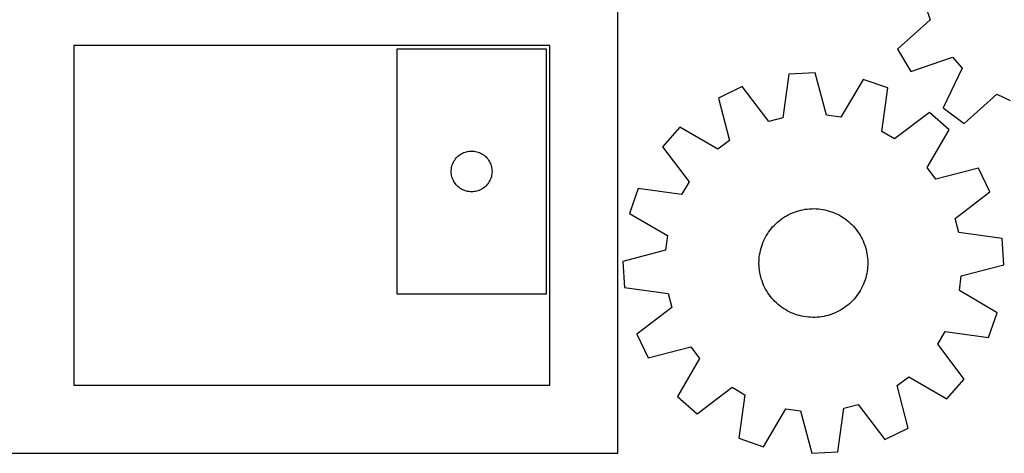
# Model space of a CAD drawing. Header units: millimetres. Extents: x 7 to 1243, y 7 to 1287.
# Tile 2 of 22: x 224 to 659, y 7 to 198. Entities that reach past the tile are written whole.
import ezdxf

# ---------------------------------------------------------------- set-up
doc = ezdxf.new("R2010")
doc.units = ezdxf.units.MM
doc.layers.add('CUT', color=7, linetype='CONTINUOUS', true_color=0x000000)

msp = doc.modelspace()

# ---------------------------------------------------------------- linework, layer by layer
at = {"layer": 'CUT'}
for p, q in [((488.162561, 6.532753), (488.162561, 216.532753)), ((623.81277, 203.965884), (625.946693, 197.900485)), ((625.946693, 197.900485), (611.565483, 184.914985)), ((458.162561, 186.532753), (248.162561, 186.532753)), ((248.162561, 186.532753), (248.162561, 36.532753)), ((390.640929, 184.958899), (390.640929, 76.958899)), ((456.640929, 184.958899), (390.640929, 184.958899)), ((456.640929, 76.958899), (456.640929, 184.958899)), ((458.162561, 36.532753), (458.162561, 186.532753)), ((611.565483, 184.914985), (617.443612, 174.988603)), ((617.443612, 174.988603), (635.743804, 181.356129)), ((635.743804, 181.356129), (640.03642, 176.569048)), ((563.645737, 173.817062), (560.942209, 154.63026)), ((575.161374, 174.50668), (563.645737, 173.817062)), ((580.135385, 155.77965), (575.161374, 174.50668)), ((640.03642, 176.569048), (631.719249, 159.06856)), ((596.345579, 171.596173), (586.505374, 154.904475)), ((607.248546, 167.826453), (596.345579, 171.596173)), ((542.96028, 168.399175), (532.585124, 163.355208)), ((554.722191, 153.001128), (542.96028, 168.399175)), ((604.677409, 148.621462), (607.248546, 167.826453)), ((532.585124, 163.355208), (537.429861, 144.594319)), ((640.948595, 152.147241), (655.419022, 165.033248)), ((655.419022, 165.033248), (661.216818, 162.253275)), ((625.706397, 157.030651), (610.227596, 145.375216)), ((634.336815, 149.375499), (625.706397, 157.030651)), ((631.719249, 159.06856), (640.948595, 152.147241)), ((560.942209, 154.63026), (554.722191, 153.001128)), ((586.505374, 154.904475), (580.135385, 155.77965)), ((515.54759, 150.433752), (507.892438, 141.803333)), ((532.306756, 140.708899), (515.54759, 150.433752)), ((610.227596, 145.375216), (604.677409, 148.621462)), ((624.611963, 132.616333), (634.336815, 149.375499)), ((537.429861, 144.594319), (532.306756, 140.708899)), ((419.140929, 138.753128), (419.660331, 139.030754)), ((419.660331, 139.030754), (420.196778, 139.273815)), ((420.196778, 139.273815), (420.747974, 139.48127)), ((420.747974, 139.48127), (421.311558, 139.652231)), ((421.311558, 139.652231), (421.885116, 139.785966)), ((421.885116, 139.785966), (422.466194, 139.881903)), ((422.466194, 139.881903), (423.052301, 139.939629)), ((423.052301, 139.939629), (423.640929, 139.958899)), ((423.640929, 139.958899), (424.229557, 139.939629)), ((424.229557, 139.939629), (424.815665, 139.881903)), ((424.815665, 139.881903), (425.396742, 139.785966)), ((425.396742, 139.785966), (425.970301, 139.652231)), ((425.970301, 139.652231), (426.533884, 139.48127)), ((426.533884, 139.48127), (427.08508, 139.273815)), ((427.08508, 139.273815), (427.621527, 139.030754)), ((427.621527, 139.030754), (428.140929, 138.753128)), ((507.892438, 141.803333), (519.547873, 126.324533)), ((415.326013, 134.40305), (415.569075, 134.939497)), ((415.569075, 134.939497), (415.846701, 135.458899)), ((415.846701, 135.458899), (416.157703, 135.959031)), ((416.157703, 135.959031), (416.500749, 136.437752)), ((416.500749, 136.437752), (416.874371, 136.893011)), ((416.874371, 136.893011), (417.276968, 137.32286)), ((417.276968, 137.32286), (417.706817, 137.725457)), ((417.706817, 137.725457), (418.162076, 138.099079)), ((418.162076, 138.099079), (418.640797, 138.442125)), ((418.640797, 138.442125), (419.140929, 138.753128)), ((428.140929, 138.753128), (428.641061, 138.442125)), ((428.641061, 138.442125), (429.119782, 138.099079)), ((429.119782, 138.099079), (429.575042, 137.725457)), ((429.575042, 137.725457), (430.00489, 137.32286)), ((430.00489, 137.32286), (430.407488, 136.893011)), ((430.407488, 136.893011), (430.781109, 136.437752)), ((430.781109, 136.437752), (431.124156, 135.959031)), ((431.124156, 135.959031), (431.435158, 135.458899)), ((431.435158, 135.458899), (431.712784, 134.939497)), ((431.712784, 134.939497), (431.955845, 134.40305)), ((414.640929, 130.958899), (414.660199, 131.547527)), ((414.660199, 130.370271), (414.640929, 130.958899)), ((414.660199, 131.547527), (414.717926, 132.133635)), ((414.717926, 129.784163), (414.660199, 130.370271)), ((414.717926, 132.133635), (414.813862, 132.714712)), ((414.813862, 132.714712), (414.947597, 133.28827)), ((414.947597, 133.28827), (415.118558, 133.851854)), ((415.118558, 133.851854), (415.326013, 134.40305)), ((431.955845, 134.40305), (432.1633, 133.851854)), ((432.1633, 133.851854), (432.334262, 133.28827)), ((432.334262, 133.28827), (432.467997, 132.714712)), ((432.467997, 132.714712), (432.563933, 132.133635)), ((432.563933, 132.133635), (432.62166, 131.547527)), ((432.62166, 130.370271), (432.563933, 129.784163)), ((432.62166, 131.547527), (432.640929, 130.958899)), ((432.640929, 130.958899), (432.62166, 130.370271)), ((628.497383, 127.493228), (624.611963, 132.616333)), ((647.258271, 132.337965), (628.497383, 127.493228)), ((652.302239, 121.962809), (647.258271, 132.337965)), ((414.813862, 129.203086), (414.717926, 129.784163)), ((414.947597, 128.629527), (414.813862, 129.203086)), ((415.118558, 128.065944), (414.947597, 128.629527)), ((415.326013, 127.514748), (415.118558, 128.065944)), ((415.569075, 126.978301), (415.326013, 127.514748)), ((415.846701, 126.458899), (415.569075, 126.978301)), ((416.157703, 125.958767), (415.846701, 126.458899)), ((431.435158, 126.458899), (431.124156, 125.958767)), ((431.712784, 126.978301), (431.435158, 126.458899)), ((431.955845, 127.514748), (431.712784, 126.978301)), ((432.1633, 128.065944), (431.955845, 127.514748)), ((432.334262, 128.629527), (432.1633, 128.065944)), ((432.467997, 129.203086), (432.334262, 128.629527)), ((432.563933, 129.784163), (432.467997, 129.203086)), ((519.547873, 126.324533), (516.301627, 120.774346)), ((416.500749, 125.480046), (416.157703, 125.958767)), ((416.874371, 125.024787), (416.500749, 125.480046)), ((417.276968, 124.594938), (416.874371, 125.024787)), ((417.706817, 124.192341), (417.276968, 124.594938)), ((418.162076, 123.818719), (417.706817, 124.192341)), ((418.640797, 123.475672), (418.162076, 123.818719)), ((419.140929, 123.16467), (418.640797, 123.475672)), ((419.660331, 122.887044), (419.140929, 123.16467)), ((420.196778, 122.643983), (419.660331, 122.887044)), ((420.747974, 122.436528), (420.196778, 122.643983)), ((421.311558, 122.265566), (420.747974, 122.436528)), ((421.885116, 122.131831), (421.311558, 122.265566)), ((422.466194, 122.035895), (421.885116, 122.131831)), ((423.052301, 121.978169), (422.466194, 122.035895)), ((423.640929, 121.958899), (423.052301, 121.978169)), ((424.229557, 121.978169), (423.640929, 121.958899)), ((424.815665, 122.035895), (424.229557, 121.978169)), ((425.396742, 122.131831), (424.815665, 122.035895)), ((425.970301, 122.265566), (425.396742, 122.131831)), ((426.533884, 122.436528), (425.970301, 122.265566)), ((427.08508, 122.643983), (426.533884, 122.436528)), ((427.621527, 122.887044), (427.08508, 122.643983)), ((428.140929, 123.16467), (427.621527, 122.887044)), ((428.641061, 123.475672), (428.140929, 123.16467)), ((429.119782, 123.818719), (428.641061, 123.475672)), ((429.575042, 124.192341), (429.119782, 123.818719)), ((430.00489, 124.594938), (429.575042, 124.192341)), ((430.407488, 125.024787), (430.00489, 124.594938)), ((430.781109, 125.480046), (430.407488, 125.024787)), ((431.124156, 125.958767), (430.781109, 125.480046)), ((497.096636, 123.345482), (493.326917, 112.442516)), ((516.301627, 120.774346), (497.096636, 123.345482)), ((636.904191, 110.200898), (652.302239, 121.962809)), ((565.132274, 112.642945), (566.042769, 113.003077)), ((566.042769, 113.003077), (566.967195, 113.325771)), ((566.967195, 113.325771), (567.904014, 113.610491)), ((567.904014, 113.610491), (568.851666, 113.856762)), ((568.851666, 113.856762), (569.808575, 114.064175)), ((569.808575, 114.064175), (570.773148, 114.232385)), ((570.773148, 114.232385), (571.743779, 114.36111)), ((571.743779, 114.36111), (572.718853, 114.450138)), ((572.718853, 114.450138), (573.696747, 114.49932)), ((573.696747, 114.49932), (574.675833, 114.508574)), ((574.675833, 114.508574), (575.654482, 114.477885)), ((575.654482, 114.477885), (576.631065, 114.407304)), ((576.631065, 114.407304), (577.603955, 114.296948)), ((577.603955, 114.296948), (578.571535, 114.147001)), ((578.571535, 114.147001), (579.532194, 113.957713)), ((579.532194, 113.957713), (580.484332, 113.729398)), ((580.484332, 113.729398), (581.426366, 113.462437)), ((581.426366, 113.462437), (582.356726, 113.157274)), ((582.356726, 113.157274), (583.273865, 112.814416)), ((493.326917, 112.442516), (510.018614, 102.60231)), ((558.525692, 108.498648), (559.272644, 109.131702)), ((559.272644, 109.131702), (560.044796, 109.733762)), ((560.044796, 109.733762), (560.840863, 110.303826)), ((560.840863, 110.303826), (561.65952, 110.840945)), ((561.65952, 110.840945), (562.499403, 111.344225)), ((562.499403, 111.344225), (563.359116, 111.812828)), ((563.359116, 111.812828), (564.237227, 112.245976)), ((564.237227, 112.245976), (565.132274, 112.642945)), ((583.273865, 112.814416), (584.176257, 112.434436)), ((584.176257, 112.434436), (585.062398, 112.017964)), ((585.062398, 112.017964), (585.930814, 111.565694)), ((585.930814, 111.565694), (586.780061, 111.078379)), ((586.780061, 111.078379), (587.608724, 110.556831)), ((587.608724, 110.556831), (588.415423, 110.001916)), ((588.415423, 110.001916), (589.198818, 109.414559)), ((589.198818, 109.414559), (589.957603, 108.795737)), ((589.957603, 108.795737), (590.690515, 108.14648)), ((638.533324, 103.980881), (636.904191, 110.200898)), ((554.639602, 104.11184), (555.210857, 104.907053)), ((555.210857, 104.907053), (555.814072, 105.678303)), ((555.814072, 105.678303), (556.448243, 106.424307)), ((556.448243, 106.424307), (557.112315, 107.143823)), ((557.112315, 107.143823), (557.805182, 107.835654)), ((557.805182, 107.835654), (558.525692, 108.498648)), ((590.690515, 108.14648), (591.396336, 107.467869)), ((591.396336, 107.467869), (592.073889, 106.761034)), ((592.073889, 106.761034), (592.722048, 106.02715)), ((592.722048, 106.02715), (593.339734, 105.26744)), ((593.339734, 105.26744), (593.925917, 104.483167)), ((593.925917, 104.483167), (594.479624, 103.675637)), ((510.018614, 102.60231), (509.143439, 96.232322)), ((552.294061, 99.823935), (552.69237, 100.718388)), ((552.69237, 100.718388), (553.126831, 101.595849)), ((553.126831, 101.595849), (553.596721, 102.454859)), ((553.596721, 102.454859), (554.101258, 103.293988)), ((554.101258, 103.293988), (554.639602, 104.11184)), ((594.479624, 103.675637), (594.999932, 102.846195)), ((594.999932, 102.846195), (595.485975, 101.99622)), ((595.485975, 101.99622), (595.936944, 101.127127)), ((595.936944, 101.127127), (596.352089, 100.240364)), ((596.352089, 100.240364), (596.730719, 99.337405)), ((657.720125, 101.277352), (638.533324, 103.980881)), ((658.409743, 89.761715), (657.720125, 101.277352)), ((509.143439, 96.232322), (490.41641, 91.25831)), ((550.865833, 95.149766), (551.074678, 96.106364)), ((551.074678, 96.106364), (551.322367, 97.053647)), ((551.322367, 97.053647), (551.608489, 97.990039)), ((551.608489, 97.990039), (551.932567, 98.913981)), ((551.932567, 98.913981), (552.294061, 99.823935)), ((596.730719, 99.337405), (597.072203, 98.419754)), ((597.072203, 98.419754), (597.375973, 97.488937)), ((597.375973, 97.488937), (597.641524, 96.546505)), ((597.641524, 96.546505), (597.868413, 95.594026)), ((597.868413, 95.594026), (598.056263, 94.633085)), ((490.41641, 91.25831), (491.106028, 79.742673)), ((550.414149, 90.283179), (550.424868, 91.26225)), ((550.424868, 91.26225), (550.475514, 92.24007)), ((550.475514, 92.24007), (550.566001, 93.215009)), ((550.566001, 93.215009), (550.69618, 94.185446)), ((550.69618, 94.185446), (550.865833, 95.149766)), ((598.056263, 94.633085), (598.204762, 93.665282)), ((598.204762, 93.665282), (598.313661, 92.692227)), ((598.313661, 92.692227), (598.38278, 91.71554)), ((598.38278, 91.71554), (598.412005, 90.736846)), ((550.443373, 89.304486), (550.414149, 90.283179)), ((550.512492, 88.327799), (550.443373, 89.304486)), ((550.621392, 87.354744), (550.512492, 88.327799)), ((550.76989, 86.38694), (550.621392, 87.354744)), ((598.260152, 87.805017), (598.129973, 86.834579)), ((598.350639, 88.779956), (598.260152, 87.805017)), ((598.401285, 89.757775), (598.350639, 88.779956)), ((598.412005, 90.736846), (598.401285, 89.757775)), ((639.682714, 84.787704), (658.409743, 89.761715)), ((550.95774, 85.425999), (550.76989, 86.38694)), ((551.184629, 84.47352), (550.95774, 85.425999)), ((551.45018, 83.531088), (551.184629, 84.47352)), ((551.75395, 82.600272), (551.45018, 83.531088)), ((552.095434, 81.682621), (551.75395, 82.600272)), ((597.217664, 83.029987), (596.893586, 82.106045)), ((597.503786, 83.966379), (597.217664, 83.029987)), ((597.751475, 84.913662), (597.503786, 83.966379)), ((597.96032, 85.870259), (597.751475, 84.913662)), ((598.129973, 86.834579), (597.96032, 85.870259)), ((638.807539, 78.417715), (639.682714, 84.787704)), ((491.106028, 79.742673), (510.292829, 77.039145)), ((552.474064, 80.779662), (552.095434, 81.682621)), ((552.889209, 79.892898), (552.474064, 80.779662)), ((553.340178, 79.023806), (552.889209, 79.892898)), ((553.826221, 78.173831), (553.340178, 79.023806)), ((595.229432, 78.565166), (594.724895, 77.726037)), ((595.699322, 79.424177), (595.229432, 78.565166)), ((596.133783, 80.301638), (595.699322, 79.424177)), ((596.532092, 81.19609), (596.133783, 80.301638)), ((596.893586, 82.106045), (596.532092, 81.19609)), ((655.499236, 68.57751), (638.807539, 78.417715)), ((390.640929, 76.958899), (456.640929, 76.958899)), ((510.292829, 77.039145), (511.921962, 70.819128)), ((554.346529, 77.344388), (553.826221, 78.173831)), ((554.900236, 76.536859), (554.346529, 77.344388)), ((555.486419, 75.752586), (554.900236, 76.536859)), ((556.104105, 74.992875), (555.486419, 75.752586)), ((556.752264, 74.258992), (556.104105, 74.992875)), ((557.429817, 73.552156), (556.752264, 74.258992)), ((591.713838, 73.876203), (591.020971, 73.184372)), ((592.37791, 74.595719), (591.713838, 73.876203)), ((593.012081, 75.341723), (592.37791, 74.595719)), ((593.615296, 76.112973), (593.012081, 75.341723)), ((594.186551, 76.908186), (593.615296, 76.112973)), ((594.724895, 77.726037), (594.186551, 76.908186)), ((511.921962, 70.819128), (496.523914, 59.057217)), ((558.135638, 72.873545), (557.429817, 73.552156)), ((558.86855, 72.224289), (558.135638, 72.873545)), ((559.627335, 71.605467), (558.86855, 72.224289)), ((560.41073, 71.01811), (559.627335, 71.605467)), ((561.21743, 70.463195), (560.41073, 71.01811)), ((562.046092, 69.941646), (561.21743, 70.463195)), ((562.895339, 69.454332), (562.046092, 69.941646)), ((586.32675, 69.675801), (585.467037, 69.207197)), ((587.166633, 70.179081), (586.32675, 69.675801)), ((587.98529, 70.7162), (587.166633, 70.179081)), ((588.781357, 71.286264), (587.98529, 70.7162)), ((589.553509, 71.888324), (588.781357, 71.286264)), ((590.300461, 72.521378), (589.553509, 71.888324)), ((591.020971, 73.184372), (590.300461, 72.521378)), ((563.763755, 69.002062), (562.895339, 69.454332)), ((564.649897, 68.58559), (563.763755, 69.002062)), ((565.552288, 68.205609), (564.649897, 68.58559)), ((566.469427, 67.862752), (565.552288, 68.205609)), ((567.399787, 67.557589), (566.469427, 67.862752)), ((568.341821, 67.290628), (567.399787, 67.557589)), ((569.293959, 67.062313), (568.341821, 67.290628)), ((570.254618, 66.873024), (569.293959, 67.062313)), ((571.222198, 66.723078), (570.254618, 66.873024)), ((572.195089, 66.612722), (571.222198, 66.723078)), ((573.171671, 66.54214), (572.195089, 66.612722)), ((574.15032, 66.511451), (573.171671, 66.54214)), ((575.129406, 66.520705), (574.15032, 66.511451)), ((576.1073, 66.569887), (575.129406, 66.520705)), ((577.082374, 66.658915), (576.1073, 66.569887)), ((578.053005, 66.787641), (577.082374, 66.658915)), ((579.017578, 66.95585), (578.053005, 66.787641)), ((579.974487, 67.163263), (579.017578, 66.95585)), ((580.922139, 67.409534), (579.974487, 67.163263)), ((581.858958, 67.694254), (580.922139, 67.409534)), ((582.783385, 68.016948), (581.858958, 67.694254)), ((583.693879, 68.37708), (582.783385, 68.016948)), ((584.588927, 68.77405), (583.693879, 68.37708)), ((585.467037, 69.207197), (584.588927, 68.77405)), ((651.729517, 57.674543), (655.499236, 68.57751)), ((496.523914, 59.057217), (501.567882, 48.682061)), ((629.27828, 54.695493), (632.524526, 60.24568)), ((632.524526, 60.24568), (651.729517, 57.674543)), ((501.567882, 48.682061), (520.32877, 53.526798)), ((520.32877, 53.526798), (524.21419, 48.403693)), ((640.933715, 39.216692), (629.27828, 54.695493)), ((524.21419, 48.403693), (514.489338, 31.644526)), ((611.396292, 36.425707), (616.519397, 40.311126)), ((616.519397, 40.311126), (633.278563, 30.586274)), ((633.278563, 30.586274), (640.933715, 39.216692)), ((248.162561, 36.532753), (458.162561, 36.532753)), ((523.119756, 23.989375), (538.598557, 35.644809)), ((538.598557, 35.644809), (544.148744, 32.398563)), ((616.241029, 17.664818), (611.396292, 36.425707)), ((514.489338, 31.644526), (523.119756, 23.989375)), ((544.148744, 32.398563), (541.577607, 13.193572)), ((552.480574, 9.423853), (562.320779, 26.115551)), ((562.320779, 26.115551), (568.690768, 25.240375)), ((585.180416, 7.202964), (587.883944, 26.389765)), ((587.883944, 26.389765), (594.103962, 28.018898)), ((594.103962, 28.018898), (605.865873, 12.62085)), ((568.690768, 25.240375), (573.664779, 6.513346)), ((605.865873, 12.62085), (616.241029, 17.664818)), ((541.577607, 13.193572), (552.480574, 9.423853)), ((218.162561, 6.532753), (488.162561, 6.532753)), ((573.664779, 6.513346), (585.180416, 7.202964))]:
    msp.add_line(p, q, dxfattribs=at)

doc.saveas('drawing.dxf')
